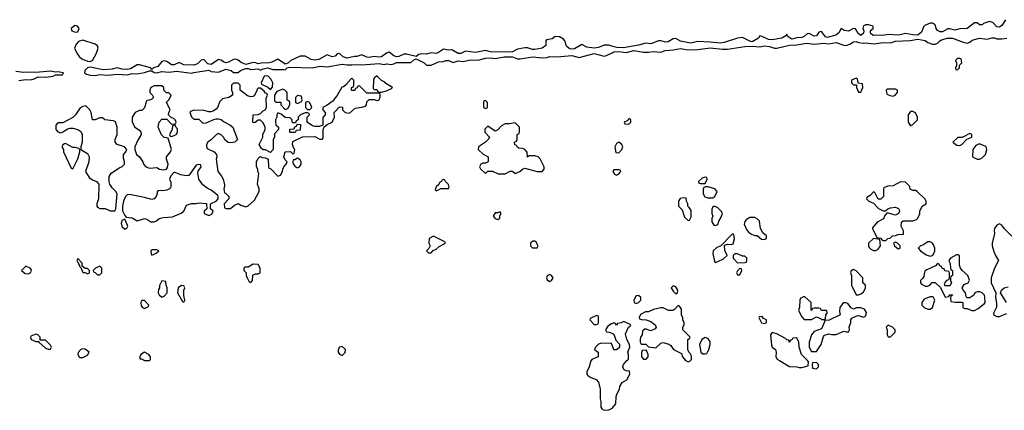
# Model space of a CAD drawing. Header units: inches. Extents: x 2722057 to 2913084, y 892730 to 1030005.
# Tile 26 of 231: x 2745200 to 2753170, y 1019598 to 1022760. Entities that reach past the tile are written whole.
import ezdxf

# ---------------------------------------------------------------- set-up
doc = ezdxf.new("R2010")
doc.units = ezdxf.units.IN
doc.header["$MEASUREMENT"] = 0
for name, color, linetype in [('C7041', 7, 'Continuous'), ('C7042', 7, 'Continuous'), ('C7051', 7, 'Continuous'), ('C7052', 7, 'Continuous')]:
    doc.layers.add(name, color=color, linetype=linetype)

msp = doc.modelspace()

# ---------------------------------------------------------------- linework, layer by layer
at = {"layer": 'C7041', "color": 2, "elevation": 18}
msp.add_lwpolyline([(2749824.7, 1020000), (2749822.8, 1019997.2), (2749810.7, 1019950), (2749791, 1019910), (2749791.3, 1019890), (2749799.8, 1019879.8), (2749824, 1019864), (2749867.1, 1019847.1), (2749886.4, 1019826.4), (2749898, 1019770), (2749898, 1019690), (2749904.7, 1019670), (2749903.6, 1019623.6), (2749912, 1019610), (2749930, 1019598), (2749970, 1019601), (2750000, 1019619.4)], dxfattribs=at)
at = {"layer": 'C7042', "color": 2, "elevation": 18}
for points in [[(2745647.5, 1022712.5), (2745618, 1022690), (2745622, 1022670), (2745650, 1022658), (2745670, 1022662), (2745682, 1022690), (2745668.9, 1022708.9)], [(2745710, 1022593.2), (2745676.3, 1022583.7), (2745657.5, 1022562.5), (2745644, 1022530), (2745662, 1022490), (2745682, 1022462), (2745702.7, 1022442.8), (2745750, 1022424), (2745770, 1022422.8), (2745790, 1022431), (2745820.9, 1022490), (2745835.3, 1022530), (2745829, 1022549), (2745810, 1022562)], [(2747890, 1022286), (2747850, 1022246), (2747844.7, 1022235.3), (2747822, 1022218), (2747807.1, 1022212.9), (2747770, 1022146), (2747750, 1022126), (2747736.9, 1022103.1), (2747690, 1022068), (2747654, 1022050), (2747654, 1022030), (2747674, 1022010), (2747674, 1021990), (2747652.7, 1021967.3), (2747654, 1021906), (2747623.6, 1021896.4), (2747590, 1021895.3), (2747570, 1021902), (2747526, 1021930), (2747526, 1021970), (2747546, 1021990), (2747542, 1022002), (2747530, 1022006), (2747510, 1022006), (2747474, 1021990), (2747454, 1021970), (2747454, 1021950), (2747438, 1021942), (2747434, 1021926), (2747410, 1021926), (2747406, 1021930), (2747406, 1021950), (2747390, 1021966), (2747348.4, 1021968.4), (2747316.4, 1021996.4), (2747290, 1022006), (2747282, 1021990), (2747282, 1021970), (2747272, 1021950), (2747272, 1021930), (2747274, 1021910), (2747294, 1021890), (2747294, 1021870), (2747263.6, 1021836.4), (2747262, 1021810), (2747252, 1021790), (2747252, 1021710), (2747230, 1021686), (2747190, 1021708), (2747170, 1021708), (2747156.4, 1021716.4), (2747138, 1021750), (2747168, 1021810), (2747168.4, 1021831.6), (2747188, 1021870), (2747188, 1021890), (2747170, 1021926), (2747150, 1021946), (2747130, 1021946), (2747107.3, 1021927.3), (2747090, 1021926), (2747087.3, 1021932.7), (2747088.9, 1021991.1), (2747130, 1021994), (2747150, 1022002), (2747170, 1022022), (2747188.4, 1022031.6), (2747198, 1022050), (2747196.4, 1022123.6), (2747206, 1022150), (2747202, 1022162), (2747190, 1022166), (2747180.4, 1022180.4), (2747150, 1022206), (2747130, 1022206), (2747122, 1022198), (2747122, 1022190), (2747096.9, 1022143.1), (2747090, 1022138), (2747070, 1022135.3), (2747044.7, 1022144.7), (2746986, 1022190), (2746986, 1022230), (2746970, 1022246), (2746930, 1022246), (2746914, 1022230), (2746914, 1022190), (2746922, 1022170), (2746922, 1022150), (2746894, 1022130), (2746841, 1022119), (2746821, 1022099), (2746801, 1022050), (2746790, 1022035.3), (2746770, 1022022), (2746750, 1022015.3), (2746730, 1022015.3), (2746690, 1022026), (2746610, 1022028.7), (2746582, 1022018), (2746578, 1022010), (2746590, 1021974), (2746610, 1021954), (2746650, 1021954), (2746683.6, 1021923.6), (2746710, 1021924.7), (2746772, 1021952), (2746790, 1021958), (2746810, 1021958), (2746830, 1021951), (2746850, 1021936), (2746902, 1021910), (2746924.7, 1021890), (2746962, 1021790), (2746942, 1021770), (2746910, 1021762.7), (2746887, 1021767), (2746863.7, 1021783.7), (2746850, 1021808), (2746830, 1021828), (2746810, 1021838), (2746794, 1021830), (2746754, 1021790), (2746722, 1021770), (2746712, 1021750), (2746712.7, 1021732.7), (2746718, 1021718), (2746774, 1021690), (2746792, 1021670), (2746796, 1021650), (2746791, 1021630), (2746804.7, 1021530), (2746833.7, 1021493.7), (2746846, 1021470), (2746856.9, 1021423.1), (2746858, 1021410), (2746852, 1021390), (2746858, 1021358), (2746870, 1021354), (2746894, 1021330), (2746894, 1021310), (2746854, 1021270), (2746858, 1021238), (2746872.7, 1021232.7), (2746907.3, 1021232.7), (2746940.2, 1021259.8), (2746968.7, 1021271.3), (2746990, 1021258), (2747030, 1021244.7), (2747050, 1021252), (2747100.4, 1021299.6), (2747138, 1021370), (2747138, 1021390), (2747124, 1021430), (2747135.3, 1021515.3), (2747128.7, 1021530), (2747128, 1021550), (2747118, 1021570), (2747118, 1021610), (2747127.3, 1021632.7), (2747148, 1021652), (2747163.6, 1021643.6), (2747190, 1021642), (2747212, 1021632), (2747214, 1021570), (2747218, 1021558), (2747232.7, 1021552.7), (2747290, 1021494), (2747310, 1021502), (2747328, 1021530), (2747328.9, 1021551.1), (2747338, 1021570), (2747358, 1021590), (2747366, 1021610), (2747350, 1021626), (2747338, 1021650), (2747349, 1021691), (2747392, 1021692), (2747410, 1021674), (2747422, 1021678), (2747426, 1021710), (2747418, 1021718), (2747408.9, 1021748.9), (2747410, 1021774), (2747490, 1021812), (2747590, 1021814), (2747630, 1021794), (2747650, 1021794), (2747658, 1021810), (2747658, 1021870), (2747666, 1021894), (2747688.4, 1021911.6), (2747728.4, 1021931.6), (2747748, 1021970), (2747746, 1022010), (2747790, 1022054), (2747812.7, 1022052.7), (2747814, 1022030), (2747834, 1022010), (2747870, 1022004.7), (2747915.3, 1022044.7), (2747970, 1022051.3), (2747999, 1022061), (2748008, 1022070), (2748010, 1022094), (2748030, 1022114), (2748070, 1022114), (2748090, 1022104.7), (2748106, 1022110), (2748118, 1022130), (2748118, 1022158), (2748110, 1022166), (2748010, 1022166), (2747950, 1022226), (2747938, 1022222), (2747932.7, 1022207.3), (2747918, 1022202), (2747912.7, 1022187.3), (2747890, 1022186), (2747886, 1022190), (2747886, 1022210), (2747902, 1022218), (2747906, 1022230), (2747906, 1022270)], [(2747210, 1022306), (2747178, 1022302), (2747154, 1022250), (2747158, 1022238), (2747210, 1022214), (2747230, 1022194), (2747247.3, 1022212.7), (2747248, 1022250), (2747236.4, 1022276.4)], [(2748090, 1022306), (2748070, 1022286), (2748064.7, 1022270), (2748062, 1022202), (2748070, 1022194), (2748090, 1022194), (2748098, 1022178), (2748110, 1022174), (2748130, 1022174), (2748170, 1022184.7), (2748210, 1022202), (2748218, 1022210), (2748163.1, 1022243.1), (2748154.6, 1022254.6), (2748128.9, 1022268.9)], [(2746350, 1022226), (2746290, 1022226), (2746262, 1022210), (2746254, 1022190), (2746254, 1022170), (2746272.7, 1022152.7), (2746282, 1022130), (2746270, 1022118), (2746250, 1022108), (2746230, 1022106), (2746223.6, 1022096.4), (2746210, 1022046), (2746190, 1022026), (2746170, 1022026), (2746134, 1022010), (2746112, 1021970), (2746112, 1021930), (2746132, 1021890), (2746170, 1021864.7), (2746181, 1021850), (2746184.7, 1021830), (2746155.3, 1021784.7), (2746131.3, 1021730), (2746131, 1021710), (2746144.7, 1021670), (2746170, 1021651.3), (2746198, 1021610), (2746202, 1021590), (2746222, 1021570), (2746250, 1021558), (2746310, 1021564.7), (2746330.9, 1021550.9), (2746370, 1021546), (2746388.7, 1021551.3), (2746396.4, 1021563.6), (2746402, 1021590), (2746388.7, 1021630), (2746388.7, 1021650), (2746422, 1021690), (2746428.7, 1021710), (2746402, 1021802), (2746370, 1021806), (2746348.4, 1021828.4), (2746328, 1021870), (2746322, 1021890), (2746328, 1021930), (2746350, 1021954), (2746390, 1021954), (2746430, 1021914), (2746462, 1021918), (2746466, 1021930), (2746458, 1021950), (2746450, 1021958), (2746427.3, 1021967.3), (2746406, 1021990), (2746408, 1022010), (2746418, 1022030), (2746388.7, 1022091.3), (2746410, 1022114), (2746426, 1022150), (2746407.3, 1022167.3), (2746388.4, 1022168.4), (2746370, 1022186), (2746366, 1022190), (2746366, 1022210)], [(2747330, 1022198), (2747281, 1022179), (2747262, 1022150), (2747263.6, 1022103.6), (2747272.7, 1022092.7), (2747312.7, 1022092.7), (2747314, 1022070), (2747350, 1022034), (2747370, 1022042), (2747386, 1022070), (2747386, 1022090), (2747382, 1022102), (2747366, 1022110), (2747366, 1022170), (2747346, 1022190)], [(2747450, 1022146), (2747434, 1022130), (2747434, 1022090), (2747450, 1022082), (2747482, 1022098), (2747486, 1022110), (2747482, 1022142)], [(2745730, 1022062), (2745710, 1022058), (2745690, 1022048), (2745651.3, 1021990), (2745630.6, 1021969.4), (2745550, 1021926), (2745510, 1021926), (2745492.7, 1021907.3), (2745492, 1021870), (2745510, 1021852), (2745530, 1021844.7), (2745550, 1021852), (2745590, 1021878), (2745610, 1021881), (2745630, 1021881), (2745670, 1021871), (2745694.8, 1021854.8), (2745704.7, 1021830), (2745704.7, 1021770), (2745694, 1021730), (2745694, 1021710), (2745750, 1021676), (2745762.8, 1021650), (2745758.8, 1021610), (2745732, 1021530), (2745763.5, 1021483.5), (2745790, 1021464.7), (2745822, 1021450), (2745842, 1021430), (2745838, 1021310), (2745824.7, 1021270), (2745824.7, 1021250), (2745830, 1021242), (2745850, 1021232), (2745891.1, 1021231.1), (2745932.7, 1021212.7), (2745970, 1021214), (2745978, 1021230), (2745988.7, 1021350), (2745978, 1021370), (2745950, 1021398), (2745928.7, 1021430), (2745924, 1021450), (2745924, 1021490), (2745940.9, 1021519.1), (2746010, 1021564.7), (2746029, 1021571), (2746048, 1021590), (2746048.7, 1021610), (2746040.2, 1021640.2), (2746041.2, 1021670), (2746059, 1021690), (2746068.7, 1021710), (2746048, 1021730), (2745989.2, 1021749.2), (2745974, 1021770), (2745974, 1021790), (2745989, 1021830), (2745989.2, 1021850), (2745989, 1021890), (2745974.6, 1021934.6), (2745960.4, 1021940.4), (2745890, 1021948.7), (2745870, 1021966), (2745850, 1021966), (2745810, 1021949), (2745789, 1021949), (2745779, 1022010), (2745769.3, 1022029.3), (2745739, 1022059)], [(2747530, 1022098), (2747523.6, 1022096.4), (2747514, 1022090), (2747514, 1022050), (2747530, 1022034), (2747550, 1022034), (2747566, 1022050), (2747558, 1022070), (2747546, 1022090)], [(2748970, 1022106), (2748958, 1022102), (2748954, 1022090), (2748954, 1022050), (2748970, 1022042), (2748986, 1022050), (2748986, 1022090)], [(2746450, 1021906), (2746438, 1021902), (2746434, 1021870), (2746414, 1021830), (2746418, 1021818), (2746430, 1021814), (2746450, 1021822), (2746466, 1021830), (2746478, 1021850), (2746478, 1021878), (2746467.3, 1021887.3), (2746462, 1021902)], [(2747390, 1021846), (2747386, 1021850), (2747387.3, 1021872.7), (2747422, 1021878), (2747427.3, 1021892.7), (2747442, 1021898), (2747446, 1021914), (2747472.7, 1021912.7), (2747470, 1021866), (2747438, 1021862), (2747430, 1021848)], [(2749210, 1021926), (2749163.6, 1021916.4), (2749130, 1021918), (2749099.6, 1021900.4), (2749071.1, 1021868.9), (2749050, 1021858), (2748990, 1021898), (2748966, 1021874), (2748964.7, 1021850), (2749002, 1021810), (2748992, 1021790), (2748971.3, 1021770), (2748914, 1021730), (2748912, 1021710), (2748951.1, 1021671.1), (2748991.1, 1021651.1), (2748991.3, 1021610), (2748970, 1021598), (2748950, 1021598), (2748934, 1021590), (2748922, 1021570), (2748930, 1021554), (2748970, 1021514), (2748990, 1021534), (2749027.3, 1021532.7), (2749072.7, 1021512.7), (2749091.6, 1021511.6), (2749130, 1021512), (2749170, 1021534), (2749190, 1021534), (2749210, 1021514), (2749230, 1021522), (2749248.9, 1021531.1), (2749270, 1021551.3), (2749290, 1021558.8), (2749390, 1021530.8), (2749428, 1021532), (2749446, 1021550), (2749446, 1021570), (2749413.6, 1021633.6), (2749398, 1021650), (2749370, 1021659), (2749341, 1021659), (2749322, 1021658), (2749310, 1021648), (2749307.3, 1021687.3), (2749288.4, 1021708.4), (2749270, 1021718), (2749240.4, 1021720.4), (2749226, 1021730), (2749222, 1021742), (2749207.3, 1021747.3), (2749206, 1021770), (2749222, 1021778), (2749226, 1021790), (2749226, 1021830), (2749242, 1021838), (2749246, 1021850), (2749246, 1021890)], [(2745570, 1021758), (2745563.6, 1021756.4), (2745550, 1021746), (2745542, 1021730), (2745554, 1021710), (2745554, 1021690), (2745618, 1021558), (2745630, 1021554), (2745670, 1021634), (2745686, 1021690), (2745686, 1021710), (2745678, 1021718), (2745650, 1021726), (2745630, 1021726)], [(2746650, 1021588), (2746630, 1021582), (2746570, 1021498), (2746550, 1021495.3), (2746504.7, 1021504.7), (2746450, 1021526), (2746423.6, 1021496.4), (2746414, 1021470), (2746423.6, 1021443.6), (2746424.7, 1021410), (2746419.8, 1021400.2), (2746412, 1021390), (2746390, 1021381.2), (2746355.3, 1021375.3), (2746322, 1021378), (2746312.7, 1021367.3), (2746312.7, 1021352.7), (2746304.7, 1021330), (2746290, 1021309.2), (2746270, 1021304), (2746210, 1021322), (2746090, 1021344), (2746070, 1021342), (2746058, 1021330), (2746041, 1021290), (2746031.6, 1021251.6), (2746031.6, 1021211.6), (2746050, 1021174), (2746062, 1021162), (2746110, 1021156), (2746150, 1021132), (2746210, 1021150.8), (2746230, 1021146), (2746262.8, 1021122.8), (2746290, 1021124.7), (2746308.9, 1021131.1), (2746330, 1021151), (2746362, 1021158), (2746436, 1021164), (2746506.8, 1021193.2), (2746529, 1021210), (2746550, 1021258), (2746590, 1021271.3), (2746628.4, 1021271.6), (2746650, 1021278), (2746711.6, 1021271.6), (2746714, 1021230), (2746694, 1021210), (2746694, 1021190), (2746730, 1021174), (2746754.6, 1021185.4), (2746766, 1021210), (2746746, 1021230), (2746746, 1021270), (2746790, 1021292), (2746808, 1021310), (2746808, 1021330), (2746800.4, 1021340.4), (2746750, 1021379), (2746716.5, 1021396.5), (2746682, 1021422), (2746649.3, 1021469.3), (2746642, 1021518), (2746645.2, 1021534.8), (2746668, 1021570), (2746666, 1021586)], [(2747450, 1021638), (2747426, 1021626), (2747414, 1021626), (2747412, 1021610), (2747414, 1021590), (2747434, 1021570), (2747450, 1021562), (2747466, 1021570), (2747478, 1021590), (2747478, 1021610), (2747470, 1021626)], [(2748630, 1021466), (2748618, 1021462), (2748614, 1021450), (2748598, 1021442), (2748592.7, 1021427.3), (2748570, 1021406), (2748562, 1021382), (2748570, 1021374), (2748590, 1021382), (2748610, 1021394), (2748670, 1021394), (2748675.3, 1021404.7), (2748670, 1021426), (2748646, 1021450), (2748642, 1021462)], [(2749090, 1021206), (2749070, 1021198), (2749050, 1021198), (2749032, 1021170), (2749050, 1021152), (2749070, 1021142), (2749087.3, 1021152.7), (2749088, 1021172), (2749098, 1021190)], [(2746050, 1021146), (2746026, 1021134), (2746021, 1021110), (2746030, 1021082), (2746050, 1021064.7), (2746068.4, 1021071.6), (2746075.3, 1021090)], [(2748550, 1021008), (2748514, 1020990), (2748512, 1020950), (2748522, 1020930), (2748512.7, 1020907.3), (2748494, 1020890), (2748510, 1020874), (2748530, 1020874), (2748548, 1020892), (2748570, 1020902), (2748594.6, 1020925.4), (2748646, 1020950), (2748642, 1020962)], [(2749370, 1020968), (2749352.7, 1020967.3), (2749334, 1020950), (2749334, 1020930), (2749350, 1020914), (2749390, 1020914), (2749398, 1020930), (2749380.4, 1020960.4)], [(2746310, 1020898), (2746270, 1020898), (2746262, 1020890), (2746263.6, 1020863.6), (2746270, 1020854), (2746290, 1020862), (2746306, 1020870), (2746326, 1020890)], [(2745250, 1020766), (2745214, 1020730), (2745244.7, 1020704.7), (2745270, 1020702), (2745290, 1020714), (2745294.6, 1020734.6), (2745286, 1020750)], [(2745670, 1020826), (2745662, 1020810), (2745670, 1020794), (2745674, 1020794), (2745683.6, 1020763.6), (2745694, 1020754), (2745710, 1020714), (2745730, 1020714), (2745750, 1020702), (2745766, 1020710), (2745766, 1020730), (2745750, 1020746), (2745730, 1020746), (2745706, 1020766), (2745706, 1020790)], [(2745850, 1020766), (2745814, 1020750), (2745794, 1020730), (2745798, 1020718), (2745810, 1020714), (2745830, 1020694), (2745850, 1020694), (2745866, 1020710), (2745866, 1020750)], [(2747090, 1020782), (2747050, 1020758), (2747022, 1020758), (2747014, 1020750), (2747014, 1020730), (2747034, 1020710), (2747034, 1020690), (2747042, 1020670), (2747058, 1020638), (2747070, 1020634), (2747086, 1020650), (2747088, 1020692), (2747110, 1020702), (2747130, 1020702), (2747148, 1020712), (2747148, 1020750), (2747130, 1020778)], [(2749490, 1020698), (2749470, 1020686), (2749464.7, 1020670), (2749470, 1020654), (2749490, 1020642), (2749506, 1020650), (2749518, 1020670), (2749506, 1020690)], [(2746350, 1020646), (2746332.7, 1020607.3), (2746331.6, 1020588.4), (2746323.6, 1020576.4), (2746322, 1020550), (2746330, 1020534), (2746350, 1020514), (2746370, 1020522), (2746395.3, 1020550), (2746395.3, 1020590), (2746386, 1020610), (2746382, 1020642)], [(2746510, 1020608), (2746482, 1020590), (2746478, 1020550), (2746518, 1020478), (2746530, 1020474), (2746538, 1020490), (2746528, 1020528), (2746528, 1020570), (2746538, 1020590), (2746530, 1020606)], [(2746210, 1020486), (2746190, 1020486), (2746182, 1020470), (2746183.6, 1020443.6), (2746194, 1020430), (2746210, 1020422), (2746242, 1020438), (2746246, 1020450)], [(2749870, 1020366), (2749818, 1020342), (2749814, 1020330), (2749850, 1020294), (2749870, 1020294), (2749882, 1020298), (2749886, 1020310), (2749886, 1020350), (2749882, 1020362)], [(2745330, 1020215.3), (2745290, 1020198), (2745286.4, 1020186.4), (2745294, 1020170), (2745330, 1020154), (2745354, 1020154), (2745354, 1020150), (2745410, 1020102), (2745430, 1020094), (2745450, 1020094), (2745458, 1020110), (2745450, 1020126), (2745410, 1020166), (2745366, 1020166), (2745366, 1020190), (2745346, 1020210)], [(2745710, 1020095.3), (2745694, 1020090), (2745672.7, 1020067.3), (2745672, 1020050), (2745682, 1020030), (2745690, 1020024.7), (2745710, 1020024.7), (2745750, 1020044.7), (2745762, 1020070), (2745730, 1020094)], [(2746210, 1020068), (2746182, 1020050), (2746172, 1020030), (2746174, 1020014), (2746186, 1020014), (2746210, 1020002), (2746250, 1020002), (2746258, 1020010), (2746258, 1020030), (2746246, 1020050)], [(2747810, 1020115.3), (2747790, 1020108), (2747778, 1020090), (2747778, 1020070), (2747790, 1020052), (2747810, 1020042), (2747833.6, 1020066.4), (2747838, 1020090)]]:
    msp.add_lwpolyline(points, close=True, dxfattribs=at)
for points in [[(2750000, 1022544.4), (2749970, 1022553.3), (2749930, 1022554.5), (2749885.1, 1022534.9), (2749850, 1022529.2), (2749790, 1022537.7), (2749750, 1022559.5), (2749690, 1022523), (2749661.7, 1022521.7), (2749646.6, 1022526.6), (2749626.5, 1022546.5), (2749614, 1022590), (2749602, 1022602), (2749570, 1022621.2), (2749535.3, 1022624.7), (2749510, 1022606), (2749463.5, 1022596.5), (2749458, 1022590), (2749458.8, 1022550), (2749430.4, 1022529.6), (2749370, 1022518.3), (2749350, 1022519.7), (2749310, 1022532.6), (2749290, 1022531.5), (2749230, 1022520.5), (2749190, 1022499.7), (2749170, 1022497.4), (2749010, 1022500.9), (2748970, 1022512), (2748890, 1022493.3), (2748810, 1022504.2), (2748770, 1022487.8), (2748750, 1022486), (2748696.9, 1022516.9), (2748670, 1022514.5), (2748630, 1022522.7), (2748590, 1022494), (2748572.3, 1022487.7), (2748530, 1022491.6), (2748490, 1022480.5), (2748450, 1022482.9), (2748430, 1022478), (2748410, 1022462), (2748330, 1022481.6), (2748310, 1022480.7), (2748270, 1022462.7), (2748250, 1022460.7), (2748230, 1022467), (2748190, 1022496.2), (2748170, 1022489.6), (2748130, 1022460.5), (2748110, 1022456.3), (2748070, 1022460.9), (2748030, 1022453.3), (2748010, 1022456.9), (2747970, 1022474.5), (2747930, 1022460.9), (2747910, 1022462), (2747850, 1022449.3), (2747818.9, 1022458.9), (2747790, 1022486), (2747770, 1022482.7), (2747754.1, 1022465.9), (2747730, 1022458.4), (2747690, 1022475.3), (2747621.4, 1022438.6), (2747590, 1022432.2), (2747558.2, 1022438.2), (2747510, 1022464.5), (2747470, 1022463.7), (2747396, 1022430), (2747370, 1022408.7), (2747350, 1022401.2), (2747290, 1022439.6), (2747242.4, 1022417.6), (2747210, 1022409.2), (2747168, 1022412), (2747130, 1022402), (2747111.9, 1022411.9), (2747090, 1022414), (2747030, 1022396.2), (2746993.2, 1022413.2), (2746970, 1022432), (2746950, 1022440.9), (2746930, 1022437), (2746890, 1022416.2), (2746870, 1022411.8), (2746850, 1022418), (2746830, 1022433.2), (2746810, 1022438), (2746750, 1022397), (2746722.4, 1022402.4), (2746690, 1022437.2), (2746670, 1022433.2), (2746638.2, 1022401.8), (2746610, 1022391.2), (2746530, 1022394), (2746490, 1022414.5), (2746450, 1022395.1), (2746430, 1022394.7), (2746390, 1022422.9), (2746370, 1022427.3), (2746350, 1022421.2), (2746319.3, 1022380.7), (2746282, 1022370), (2746270, 1022358), (2746258, 1022370), (2746170, 1022394.5), (2746150, 1022394.5), (2746097.7, 1022362.3), (2746070, 1022356.9), (2746030, 1022358.4), (2745990, 1022369.2), (2745950, 1022359.5), (2745875.5, 1022355.5), (2745770, 1022377.2), (2745750, 1022369.3), (2745726.8, 1022350), (2745724.7, 1022330), (2745740.4, 1022320.4), (2745770, 1022310.7), (2745810, 1022308), (2745850, 1022316), (2745910, 1022310.6), (2745990, 1022318), (2746070, 1022314), (2746110, 1022324), (2746150, 1022322.8), (2746210, 1022334), (2746250, 1022346.8), (2746270, 1022346), (2746290, 1022334), (2746310, 1022330.7), (2746350, 1022340.7), (2746410, 1022335.5), (2746470, 1022342.8), (2746590, 1022326), (2746610, 1022333.4), (2746730, 1022350.8), (2746750, 1022341), (2746810, 1022336), (2746870, 1022360.7), (2746912, 1022350), (2746930, 1022332), (2746970, 1022332), (2746988, 1022350), (2747030, 1022366), (2747050, 1022366), (2747070, 1022356), (2747130, 1022362), (2747150, 1022352), (2747170, 1022362), (2747210, 1022370.8), (2747250, 1022356), (2747338, 1022358), (2747350, 1022354), (2747366, 1022370), (2747385.2, 1022374.8), (2747569.1, 1022370.9), (2747630, 1022384.7), (2747690, 1022378), (2747810, 1022399.1), (2747850, 1022394), (2747890, 1022394), (2747910, 1022398.8), (2747970, 1022394.8), (2748110, 1022406), (2748150, 1022398), (2748170, 1022402), (2748210, 1022398), (2748230, 1022402), (2748250, 1022414.8), (2748365.2, 1022414.8), (2748390, 1022436), (2748410, 1022442.8), (2748474, 1022410), (2748492.7, 1022392.7), (2748530, 1022392), (2748590, 1022418), (2748630, 1022421), (2748650, 1022430.6), (2748670, 1022430.6), (2748710, 1022414.8), (2748750, 1022426), (2748790, 1022421), (2748850, 1022435.5), (2748910, 1022433), (2748970, 1022448.2), (2749010, 1022450.8), (2749050, 1022447.3), (2749121.2, 1022458.8), (2749190, 1022459.3), (2749230, 1022444), (2749250, 1022444), (2749350, 1022460.7), (2749430, 1022450.7), (2749470, 1022454.8), (2749490, 1022462.8), (2749550, 1022460.7), (2749670, 1022470.5), (2749730, 1022454.8), (2749850, 1022486.8), (2749930, 1022466), (2749950, 1022470.7), (2750000, 1022494.6)], [(2745193.2, 1022266.8), (2745250, 1022276.3), (2745290, 1022273.4), (2745318, 1022282), (2745350, 1022298.8), (2745410, 1022294.8), (2745470, 1022304), (2745490, 1022314), (2745547.3, 1022312.7), (2745555.3, 1022330), (2745510, 1022337.2), (2745490, 1022335.3), (2745450, 1022344), (2745330, 1022332), (2745290, 1022336.2), (2745230, 1022333.6), (2745170, 1022341.6)], [(2750000, 1020302), (2749990, 1020298), (2749959.6, 1020280.4), (2749942, 1020250), (2749950, 1020234), (2749971.6, 1020231.6), (2750000, 1020218.6)], [(2750000, 1020113), (2749990, 1020138), (2749910, 1020142), (2749886.4, 1020133.6), (2749862, 1020110), (2749854, 1020090), (2749882, 1020070), (2749882, 1020030), (2749830, 1020008), (2749824.7, 1020000)]]:
    msp.add_lwpolyline(points, dxfattribs=at)
at = {"layer": 'C7051', "color": 2, "elevation": 18}
for points in [[(2750000, 1019619.4), (2750000.4, 1019619.6), (2750026, 1019650), (2750029, 1019710), (2750034, 1019730), (2750055.3, 1019770), (2750058, 1019790), (2750076.4, 1019823.6), (2750114.6, 1019845.4), (2750138, 1019890), (2750135.3, 1019915.3), (2750110, 1019918), (2750090, 1019928), (2750082, 1019950), (2750088, 1019970), (2750115.7, 1020000)], [(2750592, 1020000), (2750610, 1019991), (2750630, 1019998), (2750631.2, 1020000)], [(2751350.8, 1020000), (2751430, 1019952), (2751490, 1019951.3), (2751510, 1019944.7), (2751530, 1019944.7), (2751582, 1019958), (2751586, 1019990), (2751576.4, 1020000)]]:
    msp.add_lwpolyline(points, dxfattribs=at)
msp.add_lwpolyline([(2751650, 1019986), (2751618, 1019982), (2751614, 1019970), (2751618, 1019938), (2751650, 1019934), (2751666, 1019950), (2751666, 1019970)], close=True, dxfattribs=at)
at = {"layer": 'C7052', "color": 2, "elevation": 18}
for points in [[(2753179.8, 1022760.2), (2753150, 1022714), (2753130, 1022699.3), (2753110, 1022702.7), (2753078.4, 1022738.4), (2753050, 1022746.6), (2753002, 1022730), (2752990, 1022718), (2752970, 1022718), (2752950, 1022735.3), (2752930, 1022735.3), (2752870, 1022687.8), (2752810, 1022686.6), (2752770, 1022674.5), (2752730, 1022687.3), (2752713, 1022687), (2752670, 1022660.7), (2752650, 1022662.9), (2752630, 1022673.2), (2752619.5, 1022690), (2752613.6, 1022713.6), (2752604.5, 1022724.5), (2752590, 1022732.7), (2752570, 1022732.7), (2752526.2, 1022713.8), (2752516.7, 1022703.3), (2752500, 1022660), (2752470, 1022635.1), (2752430, 1022636.3), (2752370, 1022649.4), (2752314.8, 1022634.8), (2752230, 1022640.5), (2752187.2, 1022632.8), (2752130, 1022635.6), (2752110, 1022632), (2752090, 1022645.2), (2752087.5, 1022652.5), (2752088, 1022672), (2752109, 1022690), (2752108.4, 1022708.4), (2752070, 1022719.3), (2752050, 1022719.3), (2752030.6, 1022709.4), (2752024, 1022690), (2752032.7, 1022670), (2752030.4, 1022650), (2752010, 1022632), (2751987.3, 1022647.2), (2751965.6, 1022685.6), (2751950, 1022689.3), (2751910, 1022667), (2751872.9, 1022672.9), (2751850, 1022689), (2751830, 1022654), (2751805.3, 1022634.7), (2751736, 1022616), (2751722, 1022622), (2751690, 1022664), (2751670, 1022659), (2751650, 1022629.5), (2751630, 1022627.6), (2751590, 1022647.6), (2751574.2, 1022645.8), (2751550, 1022624.5), (2751530, 1022615.6), (2751490, 1022613.3), (2751450, 1022602), (2751421.7, 1022621.7), (2751410, 1022642), (2751401, 1022630), (2751370.3, 1022609.7), (2751290, 1022597.7), (2751261.1, 1022601.1), (2751210, 1022625.2), (2751191.6, 1022628.4), (2751181, 1022610), (2751130, 1022582), (2751110, 1022586.6), (2751050, 1022616.2), (2751010, 1022609.6), (2750903.2, 1022576.8), (2750870, 1022570.9), (2750790, 1022579.6), (2750690, 1022582.4), (2750630, 1022571), (2750550, 1022585.1), (2750510, 1022607), (2750490, 1022604.2), (2750450, 1022582), (2750430, 1022578.7), (2750390, 1022589.5), (2750370, 1022589.5), (2750310, 1022565.1), (2750269.5, 1022569.5), (2750210, 1022554), (2750087.6, 1022532.4), (2750034.3, 1022534.3), (2750000, 1022544.4)], [(2750000, 1022494.6), (2750010, 1022499.3), (2750050, 1022502), (2750110, 1022494), (2750170, 1022511.3), (2750250, 1022498), (2750290, 1022497.3), (2750330, 1022503), (2750390, 1022497.3), (2750426, 1022510), (2750490, 1022515.5), (2750550, 1022528.2), (2750610, 1022515.5), (2750690, 1022519.3), (2750790, 1022533.4), (2750890, 1022520.5), (2750930, 1022522), (2751070, 1022542.4), (2751130, 1022545.5), (2751190, 1022540.5), (2751230, 1022547.7), (2751270, 1022544), (2751310, 1022530.7), (2751330, 1022530.6), (2751430, 1022554), (2751490, 1022557.1), (2751569.5, 1022570.5), (2751630, 1022563), (2751710, 1022570.8), (2751750, 1022564.9), (2751810, 1022574.4), (2751870, 1022554.4), (2751890, 1022552.2), (2751918.5, 1022561.5), (2751950, 1022580.5), (2751970, 1022583), (2751990, 1022575.5), (2752029.4, 1022570.6), (2752050, 1022573), (2752114, 1022566), (2752190, 1022576.3), (2752250, 1022574), (2752290, 1022586.8), (2752409.3, 1022590.7), (2752470, 1022603), (2752530, 1022590.6), (2752550, 1022576), (2752590, 1022562), (2752610, 1022562), (2752629, 1022571), (2752648, 1022590), (2752662.5, 1022597.5), (2752709.5, 1022610.5), (2752750.4, 1022610.4), (2752838, 1022578), (2752870, 1022571), (2752890, 1022578), (2752910, 1022594), (2752970, 1022610.5), (2753030, 1022602), (2753070, 1022613.4), (2753090, 1022613.4), (2753110, 1022606), (2753150, 1022604), (2753190, 1022610.7)], [(2753230, 1021009), (2753169.4, 1021069.4), (2753150, 1021098), (2753130, 1021108), (2753110, 1021098), (2753090.9, 1021069.1), (2753086.8, 1021053.2), (2753090.8, 1021030), (2753071, 1020950), (2753071, 1020930), (2753084.5, 1020884.5), (2753098, 1020850), (2753122, 1020810), (2753091.1, 1020748.9), (2753064.7, 1020670), (2753064.7, 1020630), (2753102, 1020550), (2753098, 1020510), (2753106.4, 1020466.4), (2753106.4, 1020433.6), (2753084.7, 1020390), (2753082, 1020370), (2753110, 1020358), (2753130, 1020358), (2753150, 1020364.7), (2753190, 1020382)], [(2753188, 1020470), (2753138, 1020550), (2753148, 1020570), (2753169.4, 1020590.6), (2753202, 1020598)], [(2750631.2, 1020000), (2750637.2, 1020010), (2750639, 1020030), (2750632.7, 1020052.7), (2750615.3, 1020070), (2750608, 1020090), (2750608, 1020172), (2750622, 1020178), (2750626, 1020190), (2750568, 1020250), (2750568, 1020270), (2750578, 1020290), (2750578, 1020310), (2750568.4, 1020328.4), (2750567.3, 1020347.3), (2750558, 1020370), (2750556.4, 1020416.4), (2750542, 1020442), (2750530, 1020446), (2750503.6, 1020416.4), (2750487.3, 1020407.3), (2750452.7, 1020407.3), (2750410, 1020428), (2750390, 1020428.7), (2750330, 1020414), (2750290, 1020395.3), (2750265.4, 1020394.6), (2750225.4, 1020374.6), (2750214, 1020350), (2750218, 1020338), (2750232.7, 1020332.7), (2750270, 1020331.3), (2750310, 1020316), (2750344.7, 1020290), (2750352, 1020270), (2750343.6, 1020256.4), (2750310, 1020242), (2750262, 1020258), (2750242, 1020238), (2750238, 1020210), (2750224.7, 1020190), (2750222, 1020170), (2750222, 1020150), (2750230, 1020134), (2750267.3, 1020132.7), (2750290, 1020112), (2750350, 1020104.7), (2750390, 1020141), (2750410, 1020146), (2750454.8, 1020134.8), (2750470, 1020122), (2750492, 1020090), (2750558, 1020058), (2750566, 1020030), (2750590, 1020001), (2750592, 1020000)], [(2750115.7, 1020000), (2750127.3, 1020012.7), (2750128, 1020050), (2750122, 1020070), (2750138, 1020110), (2750135.3, 1020130), (2750114, 1020170), (2750104, 1020216), (2750128, 1020272), (2750142, 1020278), (2750146, 1020290), (2750090, 1020318), (2750070, 1020306), (2750038, 1020302), (2750030, 1020286), (2750022, 1020302), (2750010, 1020306), (2750000, 1020302)], [(2750000, 1020218.6), (2750010, 1020214), (2750024.7, 1020164.7), (2750054.4, 1020134.4), (2750054, 1020106), (2750030, 1020088.7), (2750010, 1020088), (2750000, 1020113)], [(2751576.4, 1020000), (2751528.7, 1020050), (2751508.9, 1020108.9), (2751508, 1020150), (2751490, 1020186), (2751458, 1020182), (2751454, 1020170), (2751438, 1020162), (2751430, 1020148), (2751426, 1020166), (2751410, 1020168), (2751399, 1020179), (2751330, 1020217.2), (2751290, 1020228), (2751278, 1020210), (2751285.4, 1020125.4), (2751292, 1020110), (2751318, 1020090), (2751324.7, 1020070), (2751322, 1020030), (2751331.6, 1020011.6), (2751350.8, 1020000)]]:
    msp.add_lwpolyline(points, dxfattribs=at)
for points in [[(2752810, 1022446), (2752790, 1022446), (2752774, 1022430), (2752782, 1022410), (2752782, 1022390), (2752774, 1022370), (2752778, 1022358), (2752790, 1022354), (2752806, 1022370), (2752807.3, 1022392.7), (2752826, 1022410), (2752822, 1022442)], [(2751970, 1022286), (2751934, 1022270), (2751934, 1022250), (2751950, 1022234), (2751974, 1022234), (2751974, 1022210), (2751990, 1022174), (2752010, 1022174), (2752026, 1022210), (2752022, 1022242), (2751986, 1022246), (2751982, 1022282)], [(2752290, 1022198), (2752222, 1022198), (2752214, 1022190), (2752218, 1022158), (2752245.4, 1022145.4), (2752270, 1022142), (2752286, 1022150), (2752306, 1022170), (2752306, 1022190)], [(2752430, 1022018), (2752410, 1022018), (2752392, 1021990), (2752392, 1021930), (2752410, 1021902), (2752430, 1021912), (2752468, 1021950), (2752468, 1021970), (2752450, 1022006)], [(2750138, 1021958), (2750130, 1021958), (2750118, 1021942), (2750094, 1021930), (2750098, 1021918), (2750130, 1021914), (2750146, 1021930), (2750146, 1021950)], [(2752890, 1021838), (2752830, 1021806), (2752792.7, 1021807.3), (2752754, 1021770), (2752784.7, 1021744.7), (2752810, 1021742), (2752826, 1021750), (2752867.3, 1021792.7), (2752906, 1021810), (2752906, 1021830)], [(2750050, 1021768), (2750030, 1021758), (2750018, 1021730), (2750024.7, 1021684.7), (2750050, 1021682), (2750075.3, 1021710), (2750082, 1021730), (2750075.3, 1021750)], [(2752965.4, 1021754.6), (2752939.6, 1021740.4), (2752914, 1021710), (2752912, 1021650), (2752950, 1021631.3), (2752970, 1021631.3), (2752990, 1021641), (2753017.2, 1021670), (2753029, 1021710), (2753022, 1021730), (2753015.5, 1021735.5)], [(2750050, 1021546), (2750010, 1021546), (2750002, 1021530), (2750014, 1021510), (2750030, 1021502), (2750046, 1021510), (2750066, 1021530), (2750062, 1021542)], [(2750750, 1021486), (2750723.6, 1021476.4), (2750694, 1021450), (2750698, 1021438), (2750710, 1021434), (2750750, 1021434), (2750766, 1021470), (2750762, 1021482)], [(2750772.7, 1021407.3), (2750752.7, 1021407.3), (2750738, 1021402), (2750732.7, 1021387.3), (2750732, 1021350), (2750745.4, 1021325.4), (2750770, 1021318), (2750810, 1021318), (2750828, 1021330), (2750846, 1021370), (2750826, 1021390)], [(2752330, 1021448), (2752270, 1021415.3), (2752226.4, 1021413.6), (2752198, 1021402), (2752191.3, 1021390), (2752191.3, 1021330), (2752170, 1021308), (2752150, 1021306), (2752122, 1021362), (2752110, 1021366), (2752083.6, 1021336.4), (2752058, 1021322), (2752054, 1021310), (2752074, 1021290), (2752110, 1021274), (2752151.6, 1021231.6), (2752190, 1021212), (2752207.3, 1021212.7), (2752226, 1021230), (2752250, 1021238), (2752290, 1021242), (2752312.7, 1021232.7), (2752319.6, 1021219.6), (2752322, 1021210), (2752314, 1021190), (2752290, 1021178), (2752222, 1021198), (2752203.6, 1021176.4), (2752192.7, 1021147.3), (2752139.6, 1021120.4), (2752103.6, 1021076.4), (2752102, 1021070), (2752138, 1020998), (2752171.6, 1020991.6), (2752178, 1020978), (2752190, 1020974), (2752210, 1020974), (2752226, 1020990), (2752247.3, 1020992.7), (2752266, 1021010), (2752290, 1021012), (2752310, 1021022), (2752355.3, 1021024.7), (2752355.3, 1021050), (2752335.3, 1021090), (2752338, 1021122), (2752350, 1021132), (2752428.9, 1021131.1), (2752458, 1021142), (2752468, 1021150), (2752478, 1021170), (2752486, 1021190), (2752486, 1021210), (2752506, 1021250), (2752538, 1021270), (2752538, 1021290), (2752530, 1021306), (2752466, 1021370), (2752450, 1021378), (2752430, 1021378), (2752407.3, 1021387.3), (2752406, 1021410), (2752370, 1021446)], [(2750570, 1021318), (2750546, 1021314), (2750532, 1021290), (2750532, 1021250), (2750562, 1021222), (2750582, 1021162), (2750610, 1021134), (2750622, 1021138), (2750636.4, 1021163.6), (2750636.4, 1021216.4), (2750620.4, 1021240.4), (2750608, 1021250), (2750608, 1021270), (2750598, 1021290), (2750594.6, 1021314.6)], [(2750830, 1021248), (2750812.7, 1021247.3), (2750802, 1021230), (2750802, 1021190), (2750812, 1021170), (2750802, 1021150), (2750803.6, 1021123.6), (2750818, 1021098), (2750830, 1021094), (2750850, 1021102), (2750858, 1021130), (2750878, 1021162), (2750888, 1021190), (2750878, 1021210), (2750850, 1021238)], [(2751150, 1021158), (2751110, 1021158), (2751079.6, 1021140.4), (2751070, 1021126), (2751065.4, 1021105.4), (2751082, 1021062), (2751099.6, 1021039.6), (2751123.6, 1021023.6), (2751150, 1021014), (2751170, 1021014), (2751203.6, 1020983.6), (2751230, 1020982), (2751246, 1020990), (2751246, 1021010), (2751215.3, 1021035.3), (2751195.3, 1021070), (2751188, 1021130), (2751170, 1021148)], [(2750970, 1021026), (2750872.7, 1020927.3), (2750843.6, 1020916.4), (2750814, 1020890), (2750812, 1020868), (2750823.6, 1020803.6), (2750830, 1020794), (2750850, 1020802), (2750896.4, 1020823.6), (2750926, 1020850), (2750907.3, 1020892.7), (2750906, 1020934), (2750930, 1020942), (2750960.4, 1020939.6), (2750974, 1020946), (2750986, 1020986), (2750982, 1021022)], [(2752110, 1020988), (2752072, 1020950), (2752071.3, 1020930), (2752076.9, 1020916.9), (2752090, 1020902), (2752110, 1020891.3), (2752130, 1020891.3), (2752150, 1020902), (2752168, 1020930), (2752162, 1020982)], [(2752290, 1020958), (2752283.6, 1020956.4), (2752274, 1020950), (2752282, 1020930), (2752310, 1020904.7), (2752326, 1020910), (2752326, 1020930), (2752306, 1020950)], [(2752570, 1020962), (2752550, 1020962), (2752510, 1020935.3), (2752491.6, 1020928.4), (2752474, 1020910), (2752492, 1020890), (2752536.9, 1020856.9), (2752570, 1020844.7), (2752588.9, 1020851.1), (2752598, 1020862), (2752609, 1020890), (2752609, 1020910), (2752598, 1020938), (2752588, 1020950)], [(2751010, 1020866), (2750990, 1020866), (2750974, 1020850), (2750974, 1020830), (2751010, 1020792), (2751070, 1020794), (2751082, 1020798), (2751086, 1020810), (2751086, 1020830), (2751070, 1020846), (2751050, 1020846)], [(2752796.4, 1020856.4), (2752783.6, 1020856.4), (2752734, 1020830), (2752723.6, 1020816.4), (2752723.6, 1020803.6), (2752732.7, 1020787.3), (2752734, 1020750), (2752738, 1020738), (2752752, 1020730), (2752752, 1020690), (2752738, 1020682), (2752734, 1020670), (2752734, 1020650), (2752742, 1020630), (2752730, 1020606), (2752690, 1020606), (2752686, 1020610), (2752690, 1020634), (2752707.3, 1020652.7), (2752722, 1020658), (2752726, 1020670), (2752726, 1020710), (2752722, 1020722), (2752687.3, 1020727.3), (2752682, 1020742), (2752667.3, 1020747.3), (2752662, 1020762), (2752647.3, 1020767.3), (2752642, 1020782), (2752630, 1020786), (2752612.7, 1020767.3), (2752543.6, 1020736.4), (2752530, 1020726), (2752523.6, 1020716.4), (2752518, 1020682), (2752511.3, 1020668.7), (2752492, 1020650), (2752492, 1020630), (2752499.6, 1020619.6), (2752530, 1020602), (2752550, 1020602), (2752566, 1020610), (2752587.3, 1020632.7), (2752610, 1020634), (2752652.7, 1020592.7), (2752690, 1020514), (2752722, 1020518), (2752730, 1020534), (2752750, 1020534), (2752752, 1020530), (2752738, 1020522), (2752734, 1020510), (2752738, 1020478), (2752772.7, 1020472.7), (2752830, 1020474), (2752834, 1020470), (2752834, 1020430), (2752850, 1020422), (2752870, 1020422), (2752906.8, 1020406.8), (2752930, 1020406.8), (2752958.6, 1020421.4), (2753010, 1020462), (2753014, 1020470), (2753013.6, 1020513.6), (2753008.9, 1020528.9), (2752990, 1020548), (2752970, 1020558), (2752950, 1020558), (2752931.6, 1020548.4), (2752922, 1020530), (2752890, 1020508), (2752867.3, 1020507.3), (2752860.4, 1020520.4), (2752855.3, 1020550), (2752838, 1020570), (2752828, 1020590), (2752844.7, 1020615.3), (2752878, 1020630), (2752888.4, 1020651.6), (2752874, 1020690), (2752828, 1020730), (2752815.3, 1020750), (2752807.3, 1020772.7), (2752806, 1020850)], [(2751030, 1020746), (2751010, 1020726), (2751002, 1020710), (2751010, 1020694), (2751030, 1020694), (2751046, 1020730), (2751042, 1020742)], [(2751950, 1020738), (2751943.6, 1020736.4), (2751930, 1020726), (2751924.7, 1020710), (2751932, 1020690), (2751932, 1020610), (2751970, 1020534), (2751990, 1020534), (2752010, 1020542), (2752030, 1020554), (2752046, 1020590), (2752046, 1020610), (2752026, 1020630), (2752026, 1020670), (2751970, 1020728)], [(2750490, 1020606), (2750474, 1020590), (2750490, 1020562), (2750510, 1020542), (2750526, 1020550), (2750528, 1020570), (2750510, 1020598)], [(2750210, 1020528), (2750190, 1020526), (2750172, 1020490), (2750174, 1020470), (2750190, 1020462), (2750210, 1020472), (2750228, 1020490), (2750228, 1020510)], [(2751556.4, 1020516.4), (2751543.6, 1020516.4), (2751518, 1020502), (2751514, 1020490), (2751512.7, 1020432.7), (2751505.4, 1020405.4), (2751530, 1020354), (2751550, 1020334), (2751610, 1020334), (2751650, 1020354), (2751682, 1020342), (2751690, 1020334), (2751710, 1020334), (2751722, 1020338), (2751726, 1020370), (2751736.4, 1020383.6), (2751736.4, 1020396.4), (2751730, 1020406), (2751690, 1020406), (2751682, 1020422), (2751670, 1020426), (2751630, 1020426), (2751618, 1020422), (2751610, 1020406), (2751606, 1020410), (2751606, 1020470)], [(2751890, 1020468.7), (2751870, 1020468.7), (2751859.8, 1020460.2), (2751838, 1020430), (2751836.9, 1020396.9), (2751842, 1020370), (2751751.1, 1020328.9), (2751714, 1020326), (2751714, 1020314), (2751690, 1020258), (2751630, 1020235.3), (2751610, 1020208), (2751591, 1020150), (2751591.3, 1020110), (2751610, 1020074), (2751650, 1020074), (2751688.7, 1020130), (2751705.2, 1020194.8), (2751714, 1020206), (2751750, 1020218), (2751771.6, 1020211.6), (2751808.4, 1020211.6), (2751870, 1020238), (2751890, 1020232), (2751910, 1020234), (2751918, 1020250), (2751915.3, 1020270), (2751928, 1020310), (2751928, 1020330), (2751936.4, 1020343.6), (2751976.4, 1020363.6), (2751990, 1020364.7), (2752030, 1020352), (2752050, 1020362), (2752054, 1020390), (2752037.2, 1020417.2), (2752010, 1020428.7), (2751971.6, 1020428.4), (2751950, 1020418), (2751930, 1020428.7), (2751903.1, 1020463.1)], [(2752590, 1020515.3), (2752570, 1020515.3), (2752521, 1020499), (2752502, 1020470), (2752502, 1020450), (2752522, 1020430), (2752550, 1020418), (2752570, 1020418), (2752588.9, 1020431.1), (2752608, 1020490), (2752598, 1020510)], [(2751210, 1020358), (2751184.7, 1020355.3), (2751182, 1020350), (2751205.4, 1020305.4), (2751230, 1020302), (2751246, 1020310), (2751246, 1020330), (2751222, 1020342)], [(2752230, 1020286), (2752214, 1020270), (2752222, 1020250), (2752222, 1020210), (2752230, 1020194), (2752250, 1020194), (2752286, 1020230), (2752286, 1020250), (2752266, 1020270)], [(2750750, 1020188), (2750722, 1020170), (2750702, 1020130), (2750714, 1020070), (2750730, 1020054), (2750750, 1020054), (2750762, 1020058), (2750778, 1020090), (2750788.7, 1020130), (2750788.7, 1020150), (2750783.1, 1020163.1), (2750770, 1020178)], [(2750270, 1020086), (2750238, 1020082), (2750232.7, 1020067.3), (2750232, 1020030), (2750250, 1020012), (2750270, 1020012), (2750288, 1020030), (2750288, 1020050), (2750276.4, 1020076.4)]]:
    msp.add_lwpolyline(points, close=True, dxfattribs=at)

doc.saveas('drawing.dxf')
